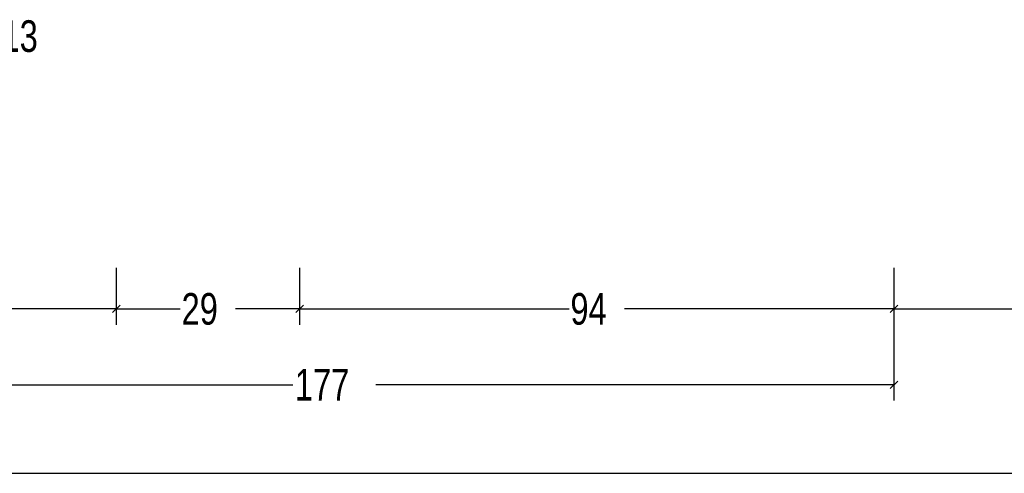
# Model space of a CAD drawing. Header units: millimetres. Extents: x 0 to 10560344, y -63228 to 177747.
# Tile 9 of 125: x 105260 to 105416, y -41401 to -41329. Entities that reach past the tile are written whole.
import ezdxf
from ezdxf.enums import TextEntityAlignment as Align

# ---------------------------------------------------------------- set-up
doc = ezdxf.new("R2010")
doc.units = ezdxf.units.MM
doc.styles.add('ORGADATA', font='txt', dxfattribs={"oblique": 1})

msp = doc.modelspace()

# ---------------------------------------------------------------- linework, layer by layer
at = {"color": 3, "linetype": 'Continuous'}
for p, q in [((105275.36, -41368.36), (105275.36, -41377.36)), ((105275.36, -41368.36), (105275.36, -41377.36)), ((105304.36, -41368.36), (105304.36, -41377.36)), ((105304.36, -41368.36), (105304.36, -41377.36)), ((105398.36, -41368.36), (105398.36, -41377.36)), ((105398.36, -41368.36), (105398.36, -41377.36)), ((105398.36, -41368.36), (105398.36, -41389.36)), ((105274.77, -41375.45), (105275.95, -41374.27)), ((105274.77, -41375.45), (105275.95, -41374.27)), ((105303.77, -41375.45), (105304.95, -41374.27)), ((105303.77, -41375.45), (105304.95, -41374.27)), ((105397.77, -41375.45), (105398.95, -41374.27)), ((105397.77, -41375.45), (105398.95, -41374.27)), ((105275.36, -41374.86), (105252.74, -41374.86)), ((105275.36, -41374.86), (105285.48, -41374.86)), ((105304.36, -41374.86), (105294.24, -41374.86)), ((105304.36, -41374.86), (105346.98, -41374.86)), ((105398.36, -41374.86), (105355.74, -41374.86)), ((105398.36, -41374.86), (105447.6, -41374.86)), ((105221.36, -41386.86), (105303.29, -41386.86)), ((105398.36, -41386.86), (105316.43, -41386.86)), ((105397.77, -41387.45), (105398.95, -41386.27)), ((105248.36, -41400.86), (105445.41, -41400.86))]:
    msp.add_line(p, q, dxfattribs=at)

# ---------------------------------------------------------------- texts
at = {"color": 0, "style": 'ORGADATA', "width": 0.772222}
msp.add_text('0772413', height=5, dxfattribs=at).set_placement((105262.95, -41334.23), align=Align.RIGHT)
at = {"color": 3, "style": 'ORGADATA', "width": 0.772222}
for s, p in [('29', (105285.69, -41377.36)), ('94', (105347.19, -41377.36)), ('177', (105303.6, -41389.36))]:
    msp.add_text(s, height=5, dxfattribs=at).set_placement(p)

doc.saveas('drawing.dxf')
